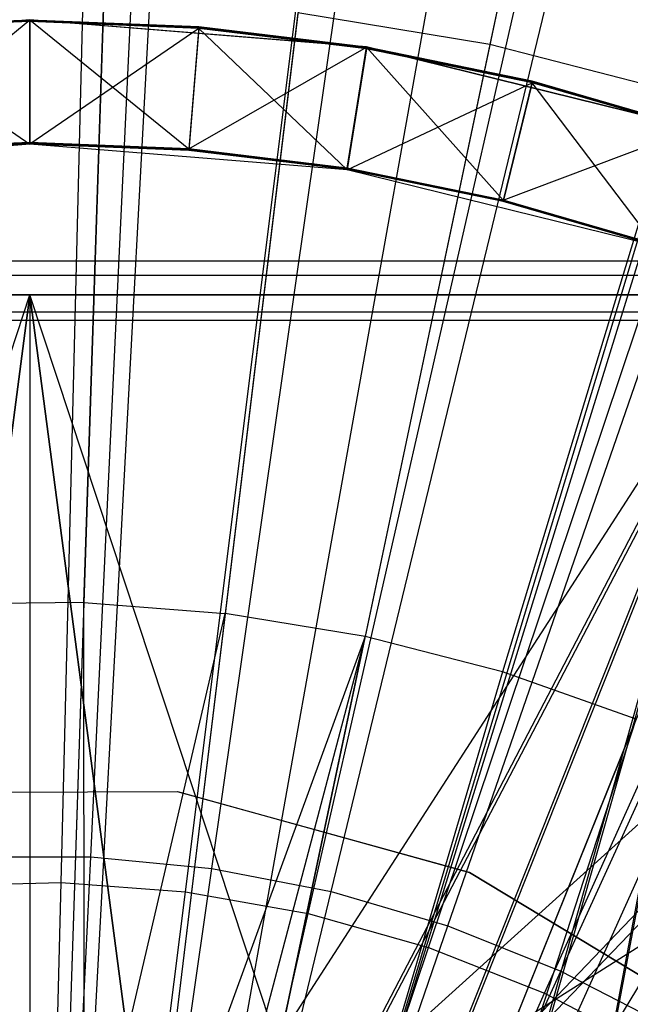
# Model space of a CAD drawing. Extents: x 0.1 to 16.1, y -7.1 to 6.9.
# Tile 85 of 118: x 8.075 to 8.35, y 0.396 to 0.839. Entities that reach past the tile are written whole.
import ezdxf

# ---------------------------------------------------------------- set-up
doc = ezdxf.new("R2010")
doc.units = 0
doc.header["$LTSCALE"] = 2.54
doc.layers.get('0').update_dxf_attribs({"color": 13, "linetype": 'CONTINUOUS'})

# ---------------------------------------------------------------- blocks, each defined once
blk = doc.blocks.new('DROPS_WOOD_A_PM_STL')
at = {"color": 0}
for p, q in [((8.15471, 2.09492, 13.79763), (8.09511, 0.3012, 14.34855)), ((8.15471, 2.09492, 13.79763), (8.09511, 0.3012, 14.34855)), ((8.20087, 2.09292, 13.79763), (8.10444, 0.30079, 14.34855)), ((8.20087, 2.09292, 13.79763), (8.10444, 0.30079, 14.34855)), ((8.35042, 2.07985, 13.79763), (8.13469, 0.29815, 14.34855)), ((8.35042, 2.07985, 13.79763), (8.13469, 0.29815, 14.34855)), ((8.47605, 2.06103, 13.79764), (8.16009, 0.29434, 14.34855)), ((8.47605, 2.06103, 13.79764), (8.16009, 0.29434, 14.34855)), ((8.54407, 2.04779, 13.79765), (8.17385, 0.29166, 14.34855)), ((8.54407, 2.04779, 13.79765), (8.17385, 0.29166, 14.34855)), ((8.73419, 1.99896, 13.79767), (8.21452, 0.28111, 14.34856)), ((8.73419, 1.99896, 13.79767), (8.21452, 0.28111, 14.34856)), ((8.74523, 1.99557, 13.79768), (8.21452, 0.28111, 14.34856)), ((8.74523, 1.99557, 13.79768), (8.21452, 0.28111, 14.34856)), ((8.91933, 1.93375, 13.79771), (8.24973, 0.2686, 14.34857)), ((8.91933, 1.93375, 13.79771), (8.24973, 0.2686, 14.34857)), ((9.00433, 1.89753, 13.79773), (8.26692, 0.26128, 14.34857)), ((9.00433, 1.89753, 13.79773), (8.26692, 0.26128, 14.34857)), ((8.34197, 1.08919, 14.16833), (8.28681, 0.82751, 14.23947)), ((8.34197, 1.08919, 14.16833), (8.28681, 0.82751, 14.23947)), ((8.09403, 0.45098, 2.3228), (8.10786, 1.00583, 2.43001)), ((8.09403, 0.45098, 2.3228), (8.10786, 1.00583, 2.43001)), ((8.14997, 0.44679, 2.3228), (8.21897, 0.9975, 2.43001)), ((8.14997, 0.44679, 2.3228), (8.21897, 0.9975, 2.43001)), ((8.20521, 0.43705, 2.3228), (8.3287, 0.97815, 2.43002)), ((8.20521, 0.43705, 2.3228), (8.3287, 0.97815, 2.43002)), ((8.25921, 0.42186, 2.32281), (8.43596, 0.94798, 2.43004)), ((8.25921, 0.42186, 2.32281), (8.43596, 0.94798, 2.43004)), ((8.31143, 0.40136, 2.32282), (8.53968, 0.90727, 2.43006)), ((8.31143, 0.40136, 2.32282), (8.53968, 0.90727, 2.43006)), ((8.10427, 0.5768, 14.29959), (8.11329, 0.84851, 14.23946)), ((8.10427, 0.5768, 14.29959), (8.11329, 0.84851, 14.23946)), ((8.20051, 0.8418, 14.23946), (8.16783, 0.57191, 14.2996)), ((8.20051, 0.8418, 14.23946), (8.16783, 0.57191, 14.2996)), ((8.28681, 0.82751, 14.23947), (8.20051, 0.8418, 14.23946)), ((8.28681, 0.82751, 14.23947), (8.20051, 0.8418, 14.23946)), ((8.08, 0.83863, 14.09388), (7.92855, 0.8264, 14.09389)), ((8.08, 0.83863, 14.09388), (7.92855, 0.8264, 14.09389)), ((8.08, 0.83853, 13.90327), (7.92855, 0.8263, 13.90328)), ((8.08, 0.83853, 13.90327), (7.92855, 0.8263, 13.90328)), ((8.08, 0.83847, 13.78486), (8.00403, 0.83541, 13.78486)), ((8.08, 0.83847, 13.78486), (8.00403, 0.83541, 13.78486)), ((8.08, 0.83841, 13.66644), (8.00403, 0.83535, 13.66644)), ((8.08, 0.83841, 13.66644), (8.00403, 0.83535, 13.66644)), ((8.08, 0.83835, 13.54802), (8.00403, 0.83529, 13.54802)), ((8.08, 0.83835, 13.54802), (8.00403, 0.83529, 13.54802)), ((8.08, 0.83829, 13.4296), (8.00403, 0.83523, 13.42961)), ((8.08, 0.83829, 13.4296), (8.00403, 0.83523, 13.42961)), ((8.08, 0.83823, 13.31118), (8.00403, 0.83516, 13.31119)), ((8.08, 0.83823, 13.31118), (8.00403, 0.83516, 13.31119)), ((8.08, 0.83816, 13.19277), (8.00403, 0.8351, 13.19277)), ((8.08, 0.83816, 13.19277), (8.00403, 0.8351, 13.19277)), ((8.08, 0.8381, 13.07435), (8.00403, 0.83504, 13.07435)), ((8.08, 0.8381, 13.07435), (8.00403, 0.83504, 13.07435)), ((8.08, 0.83804, 12.95593), (8.00403, 0.83498, 12.95593)), ((8.08, 0.83804, 12.95593), (8.00403, 0.83498, 12.95593)), ((8.08, 0.83798, 12.83751), (8.00403, 0.83492, 12.83752)), ((8.08, 0.83798, 12.83751), (8.00403, 0.83492, 12.83752)), ((8.08, 0.83792, 12.7191), (8.00403, 0.83486, 12.7191)), ((8.08, 0.83792, 12.7191), (8.00403, 0.83486, 12.7191)), ((8.08, 0.83786, 12.60068), (8.00403, 0.8348, 12.60068)), ((8.08, 0.83786, 12.60068), (8.00403, 0.8348, 12.60068)), ((8.08, 0.8378, 12.48226), (8.00403, 0.83474, 12.48226)), ((8.08, 0.8378, 12.48226), (8.00403, 0.83474, 12.48226)), ((8.00846, 0.78059, 13.8222), (8.08, 0.83853, 13.90327)), ((8.00846, 0.78059, 13.8222), (8.08, 0.83853, 13.90327)), ((8.23144, 0.8264, 14.09389), (8.08, 0.83863, 14.09388)), ((8.08, 0.83853, 13.90327), (8.08, 0.83863, 14.09388)), ((8.23144, 0.8264, 14.09389), (8.08, 0.83863, 14.09388)), ((8.08, 0.83853, 13.90327), (8.08, 0.83863, 14.09388)), ((8.23144, 0.8263, 13.90328), (8.08, 0.83853, 13.90327)), ((8.08, 0.78348, 13.8222), (8.08, 0.83853, 13.90327)), ((8.08, 0.83853, 13.90327), (8.15154, 0.78059, 13.8222)), ((8.08, 0.78348, 13.8222), (8.08, 0.83853, 13.90327)), ((8.23144, 0.8263, 13.90328), (8.08, 0.83853, 13.90327)), ((8.08, 0.83853, 13.90327), (8.15154, 0.78059, 13.8222)), ((8.15597, 0.83541, 13.78486), (8.08, 0.83847, 13.78486)), ((8.08, 0.83847, 13.78486), (8.08, 0.78341, 13.70378)), ((8.08, 0.83847, 13.78486), (8.08, 0.78341, 13.70378)), ((8.08, 0.83847, 13.78486), (8.08, 0.78348, 13.8222)), ((8.08, 0.83847, 13.78486), (8.08, 0.78348, 13.8222)), ((8.15597, 0.83541, 13.78486), (8.08, 0.83847, 13.78486)), ((8.08, 0.83841, 13.66644), (8.08, 0.78335, 13.58537)), ((8.15597, 0.83535, 13.66644), (8.08, 0.83841, 13.66644)), ((8.08, 0.83841, 13.66644), (8.08, 0.78335, 13.58537)), ((8.08, 0.83841, 13.66644), (8.08, 0.78341, 13.70378)), ((8.15597, 0.83535, 13.66644), (8.08, 0.83841, 13.66644)), ((8.08, 0.83841, 13.66644), (8.08, 0.78341, 13.70378)), ((8.08, 0.83835, 13.54802), (8.08, 0.78329, 13.46695)), ((8.15597, 0.83529, 13.54802), (8.08, 0.83835, 13.54802)), ((8.08, 0.83835, 13.54802), (8.08, 0.78329, 13.46695)), ((8.08, 0.83835, 13.54802), (8.08, 0.78335, 13.58537)), ((8.15597, 0.83529, 13.54802), (8.08, 0.83835, 13.54802)), ((8.08, 0.83835, 13.54802), (8.08, 0.78335, 13.58537)), ((8.08, 0.83829, 13.4296), (8.08, 0.78323, 13.34853)), ((8.15597, 0.83523, 13.42961), (8.08, 0.83829, 13.4296)), ((8.08, 0.83829, 13.4296), (8.08, 0.78323, 13.34853)), ((8.08, 0.83829, 13.4296), (8.08, 0.78329, 13.46695)), ((8.15597, 0.83523, 13.42961), (8.08, 0.83829, 13.4296)), ((8.08, 0.83829, 13.4296), (8.08, 0.78329, 13.46695)), ((8.08, 0.83823, 13.31118), (8.08, 0.78317, 13.23011)), ((8.15597, 0.83516, 13.31119), (8.08, 0.83823, 13.31118)), ((8.08, 0.83823, 13.31118), (8.08, 0.78317, 13.23011)), ((8.08, 0.83823, 13.31118), (8.08, 0.78323, 13.34853)), ((8.08, 0.83823, 13.31118), (8.08, 0.78323, 13.34853)), ((8.15597, 0.83516, 13.31119), (8.08, 0.83823, 13.31118)), ((8.15597, 0.8351, 13.19277), (8.08, 0.83816, 13.19277)), ((8.08, 0.83816, 13.19277), (8.08, 0.78311, 13.11169)), ((8.08, 0.83816, 13.19277), (8.08, 0.78311, 13.11169)), ((8.08, 0.83816, 13.19277), (8.08, 0.78317, 13.23011)), ((8.08, 0.83816, 13.19277), (8.08, 0.78317, 13.23011)), ((8.15597, 0.8351, 13.19277), (8.08, 0.83816, 13.19277)), ((8.15597, 0.83504, 13.07435), (8.08, 0.8381, 13.07435)), ((8.08, 0.8381, 13.07435), (8.08, 0.78305, 12.99328)), ((8.08, 0.8381, 13.07435), (8.08, 0.78305, 12.99328)), ((8.08, 0.8381, 13.07435), (8.08, 0.78311, 13.11169)), ((8.08, 0.8381, 13.07435), (8.08, 0.78311, 13.11169)), ((8.15597, 0.83504, 13.07435), (8.08, 0.8381, 13.07435)), ((8.08, 0.83804, 12.95593), (8.08, 0.78299, 12.87486)), ((8.15597, 0.83498, 12.95593), (8.08, 0.83804, 12.95593)), ((8.08, 0.83804, 12.95593), (8.08, 0.78299, 12.87486)), ((8.08, 0.83804, 12.95593), (8.08, 0.78305, 12.99328)), ((8.08, 0.83804, 12.95593), (8.08, 0.78305, 12.99328)), ((8.15597, 0.83498, 12.95593), (8.08, 0.83804, 12.95593)), ((8.08, 0.83798, 12.83751), (8.08, 0.78293, 12.75644)), ((8.15597, 0.83492, 12.83752), (8.08, 0.83798, 12.83751)), ((8.08, 0.83798, 12.83751), (8.08, 0.78293, 12.75644)), ((8.08, 0.83798, 12.83751), (8.08, 0.78299, 12.87486)), ((8.15597, 0.83492, 12.83752), (8.08, 0.83798, 12.83751)), ((8.08, 0.83798, 12.83751), (8.08, 0.78299, 12.87486)), ((8.15597, 0.83486, 12.7191), (8.08, 0.83792, 12.7191)), ((8.08, 0.83792, 12.7191), (8.08, 0.78287, 12.63802)), ((8.08, 0.83792, 12.7191), (8.08, 0.78287, 12.63802)), ((8.08, 0.83792, 12.7191), (8.08, 0.78293, 12.75644)), ((8.15597, 0.83486, 12.7191), (8.08, 0.83792, 12.7191)), ((8.08, 0.83792, 12.7191), (8.08, 0.78293, 12.75644)), ((8.08, 0.83786, 12.60068), (8.08, 0.7828, 12.51961)), ((8.15597, 0.8348, 12.60068), (8.08, 0.83786, 12.60068)), ((8.08, 0.83786, 12.60068), (8.08, 0.7828, 12.51961)), ((8.08, 0.83786, 12.60068), (8.08, 0.78287, 12.63802)), ((8.15597, 0.8348, 12.60068), (8.08, 0.83786, 12.60068)), ((8.08, 0.83786, 12.60068), (8.08, 0.78287, 12.63802)), ((8.08, 0.8378, 12.48226), (8.08, 0.7828, 12.51961)), ((8.15597, 0.83474, 12.48226), (8.08, 0.8378, 12.48226)), ((8.08, 0.8378, 12.48226), (8.08, 0.7828, 12.51961)), ((8.15597, 0.83474, 12.48226), (8.08, 0.8378, 12.48226)), ((8.08, 0.8378, 12.48226), (8.08, 0.78274, 12.40119)), ((8.08, 0.8378, 12.48226), (8.08, 0.78274, 12.40119)), ((8.00403, 0.83474, 12.48226), (8.08, 0.78274, 12.40119)), ((8.00403, 0.83474, 12.48226), (8.08, 0.78274, 12.40119)), ((8.15597, 0.83474, 12.48226), (8.08, 0.78274, 12.40119)), ((8.15597, 0.83474, 12.48226), (8.08, 0.78274, 12.40119)), ((8.15597, 0.83541, 13.78486), (8.15154, 0.78053, 13.70379)), ((8.15597, 0.83541, 13.78486), (8.15154, 0.78053, 13.70379)), ((8.15597, 0.83541, 13.78486), (8.15154, 0.78059, 13.8222)), ((8.15597, 0.83541, 13.78486), (8.15154, 0.78059, 13.8222)), ((8.15597, 0.83535, 13.66644), (8.15154, 0.78047, 13.58537)), ((8.15597, 0.83535, 13.66644), (8.15154, 0.78047, 13.58537)), ((8.15597, 0.83535, 13.66644), (8.15154, 0.78053, 13.70379)), ((8.15597, 0.83535, 13.66644), (8.15154, 0.78053, 13.70379)), ((8.15597, 0.83529, 13.54802), (8.15154, 0.78041, 13.46695)), ((8.15597, 0.83529, 13.54802), (8.15154, 0.78041, 13.46695)), ((8.15597, 0.83529, 13.54802), (8.15154, 0.78047, 13.58537)), ((8.15597, 0.83529, 13.54802), (8.15154, 0.78047, 13.58537)), ((8.15597, 0.83523, 13.42961), (8.15154, 0.78035, 13.34853)), ((8.15597, 0.83523, 13.42961), (8.15154, 0.78035, 13.34853)), ((8.15597, 0.83523, 13.42961), (8.15154, 0.78041, 13.46695)), ((8.15597, 0.83523, 13.42961), (8.15154, 0.78041, 13.46695)), ((8.15597, 0.83516, 13.31119), (8.15154, 0.78029, 13.23011)), ((8.15597, 0.83516, 13.31119), (8.15154, 0.78029, 13.23011)), ((8.15597, 0.83516, 13.31119), (8.15154, 0.78035, 13.34853)), ((8.15597, 0.83516, 13.31119), (8.15154, 0.78035, 13.34853)), ((8.15597, 0.8351, 13.19277), (8.15154, 0.78023, 13.1117)), ((8.15597, 0.8351, 13.19277), (8.15154, 0.78023, 13.1117)), ((8.15597, 0.8351, 13.19277), (8.15154, 0.78029, 13.23011)), ((8.15597, 0.8351, 13.19277), (8.15154, 0.78029, 13.23011)), ((8.15597, 0.83504, 13.07435), (8.15154, 0.78017, 12.99328)), ((8.15597, 0.83504, 13.07435), (8.15154, 0.78017, 12.99328)), ((8.15597, 0.83504, 13.07435), (8.15154, 0.78023, 13.1117)), ((8.15597, 0.83504, 13.07435), (8.15154, 0.78023, 13.1117)), ((8.15597, 0.83498, 12.95593), (8.15154, 0.7801, 12.87486)), ((8.15597, 0.83498, 12.95593), (8.15154, 0.7801, 12.87486)), ((8.15597, 0.83498, 12.95593), (8.15154, 0.78017, 12.99328)), ((8.15597, 0.83498, 12.95593), (8.15154, 0.78017, 12.99328)), ((8.15597, 0.83492, 12.83752), (8.15154, 0.78004, 12.75644)), ((8.15597, 0.83492, 12.83752), (8.15154, 0.78004, 12.75644)), ((8.15597, 0.83492, 12.83752), (8.15154, 0.7801, 12.87486)), ((8.15597, 0.83492, 12.83752), (8.15154, 0.7801, 12.87486)), ((8.15597, 0.83486, 12.7191), (8.15154, 0.77998, 12.63802)), ((8.15597, 0.83486, 12.7191), (8.15154, 0.77998, 12.63802)), ((8.15597, 0.83486, 12.7191), (8.15154, 0.78004, 12.75644)), ((8.15597, 0.83486, 12.7191), (8.15154, 0.78004, 12.75644)), ((8.15597, 0.8348, 12.60068), (8.15154, 0.77992, 12.51961)), ((8.15597, 0.8348, 12.60068), (8.15154, 0.77992, 12.51961)), ((8.15597, 0.8348, 12.60068), (8.15154, 0.77998, 12.63802)), ((8.15597, 0.8348, 12.60068), (8.15154, 0.77998, 12.63802)), ((8.15597, 0.83474, 12.48226), (8.15154, 0.77992, 12.51961)), ((8.15597, 0.83474, 12.48226), (8.15154, 0.77992, 12.51961)), ((8.23144, 0.82624, 13.78486), (8.15597, 0.83541, 13.78486)), ((8.23144, 0.82624, 13.78486), (8.15597, 0.83541, 13.78486)), ((8.23144, 0.82618, 13.66644), (8.15597, 0.83535, 13.66644)), ((8.23144, 0.82618, 13.66644), (8.15597, 0.83535, 13.66644)), ((8.23144, 0.82612, 13.54803), (8.15597, 0.83529, 13.54802)), ((8.23144, 0.82612, 13.54803), (8.15597, 0.83529, 13.54802)), ((8.23144, 0.82606, 13.42961), (8.15597, 0.83523, 13.42961)), ((8.23144, 0.82606, 13.42961), (8.15597, 0.83523, 13.42961)), ((8.23144, 0.826, 13.31119), (8.15597, 0.83516, 13.31119)), ((8.23144, 0.826, 13.31119), (8.15597, 0.83516, 13.31119)), ((8.23144, 0.82594, 13.19277), (8.15597, 0.8351, 13.19277)), ((8.23144, 0.82594, 13.19277), (8.15597, 0.8351, 13.19277)), ((8.23144, 0.82588, 13.07436), (8.15597, 0.83504, 13.07435)), ((8.23144, 0.82588, 13.07436), (8.15597, 0.83504, 13.07435)), ((8.23144, 0.82582, 12.95594), (8.15597, 0.83498, 12.95593)), ((8.23144, 0.82582, 12.95594), (8.15597, 0.83498, 12.95593)), ((8.23144, 0.82576, 12.83752), (8.15597, 0.83492, 12.83752)), ((8.23144, 0.82576, 12.83752), (8.15597, 0.83492, 12.83752)), ((8.23144, 0.82569, 12.7191), (8.15597, 0.83486, 12.7191)), ((8.23144, 0.82569, 12.7191), (8.15597, 0.83486, 12.7191)), ((8.23144, 0.82563, 12.60068), (8.15597, 0.8348, 12.60068)), ((8.23144, 0.82563, 12.60068), (8.15597, 0.8348, 12.60068)), ((8.23144, 0.82557, 12.48227), (8.15597, 0.83474, 12.48226)), ((8.15597, 0.83474, 12.48226), (8.22262, 0.77123, 12.40119)), ((8.23144, 0.82557, 12.48227), (8.15597, 0.83474, 12.48226)), ((8.15597, 0.83474, 12.48226), (8.22262, 0.77123, 12.40119)), ((8.28681, 0.82751, 14.23947), (8.23073, 0.56149, 14.2996)), ((8.28681, 0.82751, 14.23947), (8.23073, 0.56149, 14.2996)), ((8.37153, 0.80575, 14.23948), (8.28681, 0.82751, 14.23947)), ((8.37153, 0.80575, 14.23948), (8.28681, 0.82751, 14.23947)), ((8.15154, 0.78059, 13.8222), (8.23144, 0.8263, 13.90328)), ((8.15154, 0.78059, 13.8222), (8.23144, 0.8263, 13.90328)), ((8.22262, 0.77196, 13.82221), (8.23144, 0.8263, 13.90328)), ((8.22262, 0.77196, 13.82221), (8.23144, 0.8263, 13.90328)), ((8.23144, 0.82624, 13.78486), (8.22262, 0.7719, 13.70379)), ((8.23144, 0.82624, 13.78486), (8.22262, 0.7719, 13.70379)), ((8.23144, 0.82624, 13.78486), (8.22262, 0.77196, 13.82221)), ((8.23144, 0.82624, 13.78486), (8.22262, 0.77196, 13.82221)), ((8.23144, 0.82618, 13.66644), (8.22262, 0.77184, 13.58537)), ((8.23144, 0.82618, 13.66644), (8.22262, 0.77184, 13.58537)), ((8.23144, 0.82618, 13.66644), (8.22262, 0.7719, 13.70379)), ((8.23144, 0.82618, 13.66644), (8.22262, 0.7719, 13.70379)), ((8.23144, 0.82612, 13.54803), (8.22262, 0.77178, 13.46695)), ((8.23144, 0.82612, 13.54803), (8.22262, 0.77178, 13.46695)), ((8.23144, 0.82612, 13.54803), (8.22262, 0.77184, 13.58537)), ((8.23144, 0.82612, 13.54803), (8.22262, 0.77184, 13.58537)), ((8.23144, 0.82606, 13.42961), (8.22262, 0.77172, 13.34854)), ((8.23144, 0.82606, 13.42961), (8.22262, 0.77172, 13.34854)), ((8.23144, 0.82606, 13.42961), (8.22262, 0.77178, 13.46695)), ((8.23144, 0.82606, 13.42961), (8.22262, 0.77178, 13.46695)), ((8.23144, 0.826, 13.31119), (8.22262, 0.77166, 13.23012)), ((8.23144, 0.826, 13.31119), (8.22262, 0.77166, 13.23012)), ((8.23144, 0.826, 13.31119), (8.22262, 0.77172, 13.34854)), ((8.23144, 0.826, 13.31119), (8.22262, 0.77172, 13.34854)), ((8.23144, 0.82594, 13.19277), (8.22262, 0.7716, 13.1117)), ((8.23144, 0.82594, 13.19277), (8.22262, 0.7716, 13.1117)), ((8.23144, 0.82594, 13.19277), (8.22262, 0.77166, 13.23012)), ((8.23144, 0.82594, 13.19277), (8.22262, 0.77166, 13.23012)), ((8.23144, 0.82588, 13.07436), (8.22262, 0.77154, 12.99328)), ((8.23144, 0.82588, 13.07436), (8.22262, 0.77154, 12.99328)), ((8.23144, 0.82588, 13.07436), (8.22262, 0.7716, 13.1117)), ((8.23144, 0.82588, 13.07436), (8.22262, 0.7716, 13.1117)), ((8.23144, 0.82582, 12.95594), (8.22262, 0.77147, 12.87486)), ((8.23144, 0.82582, 12.95594), (8.22262, 0.77147, 12.87486)), ((8.23144, 0.82582, 12.95594), (8.22262, 0.77154, 12.99328)), ((8.23144, 0.82582, 12.95594), (8.22262, 0.77154, 12.99328)), ((8.23144, 0.82576, 12.83752), (8.22262, 0.77141, 12.75645)), ((8.23144, 0.82576, 12.83752), (8.22262, 0.77141, 12.75645)), ((8.23144, 0.82576, 12.83752), (8.22262, 0.77147, 12.87486)), ((8.23144, 0.82576, 12.83752), (8.22262, 0.77147, 12.87486)), ((8.23144, 0.82569, 12.7191), (8.22262, 0.77135, 12.63803)), ((8.23144, 0.82569, 12.7191), (8.22262, 0.77135, 12.63803)), ((8.23144, 0.82569, 12.7191), (8.22262, 0.77141, 12.75645)), ((8.23144, 0.82569, 12.7191), (8.22262, 0.77141, 12.75645)), ((8.23144, 0.82563, 12.60068), (8.22262, 0.77129, 12.51961)), ((8.23144, 0.82563, 12.60068), (8.22262, 0.77129, 12.51961)), ((8.23144, 0.82563, 12.60068), (8.22262, 0.77135, 12.63803)), ((8.23144, 0.82563, 12.60068), (8.22262, 0.77135, 12.63803)), ((8.23144, 0.82557, 12.48227), (8.22262, 0.77129, 12.51961)), ((8.23144, 0.82557, 12.48227), (8.22262, 0.77129, 12.51961)), ((8.22262, 0.77123, 12.40119), (8.23144, 0.82557, 12.48227)), ((8.22262, 0.77123, 12.40119), (8.23144, 0.82557, 12.48227)), ((8.23144, 0.8264, 14.09389), (8.23144, 0.8263, 13.90328)), ((8.37897, 0.79004, 14.0939), (8.23144, 0.8264, 14.09389)), ((8.23144, 0.8264, 14.09389), (8.23144, 0.8263, 13.90328)), ((8.37897, 0.79004, 14.0939), (8.23144, 0.8264, 14.09389)), ((8.37897, 0.78994, 13.9033), (8.23144, 0.8263, 13.90328)), ((8.29277, 0.75764, 13.82222), (8.23144, 0.8263, 13.90328)), ((8.29277, 0.75764, 13.82222), (8.23144, 0.8263, 13.90328)), ((8.37897, 0.78994, 13.9033), (8.23144, 0.8263, 13.90328)), ((8.30594, 0.81104, 13.78487), (8.23144, 0.82624, 13.78486)), ((8.30594, 0.81104, 13.78487), (8.23144, 0.82624, 13.78486)), ((8.30594, 0.81097, 13.66645), (8.23144, 0.82618, 13.66644)), ((8.30594, 0.81097, 13.66645), (8.23144, 0.82618, 13.66644)), ((8.30594, 0.81091, 13.54803), (8.23144, 0.82612, 13.54803)), ((8.30594, 0.81091, 13.54803), (8.23144, 0.82612, 13.54803)), ((8.30594, 0.81085, 13.42962), (8.23144, 0.82606, 13.42961)), ((8.30594, 0.81085, 13.42962), (8.23144, 0.82606, 13.42961)), ((8.30594, 0.81079, 13.3112), (8.23144, 0.826, 13.31119)), ((8.30594, 0.81079, 13.3112), (8.23144, 0.826, 13.31119)), ((8.30594, 0.81073, 13.19278), (8.23144, 0.82594, 13.19277)), ((8.30594, 0.81073, 13.19278), (8.23144, 0.82594, 13.19277)), ((8.30594, 0.81067, 13.07436), (8.23144, 0.82588, 13.07436)), ((8.30594, 0.81067, 13.07436), (8.23144, 0.82588, 13.07436)), ((8.30594, 0.81061, 12.95595), (8.23144, 0.82582, 12.95594)), ((8.30594, 0.81061, 12.95595), (8.23144, 0.82582, 12.95594)), ((8.30594, 0.81055, 12.83753), (8.23144, 0.82576, 12.83752)), ((8.30594, 0.81055, 12.83753), (8.23144, 0.82576, 12.83752)), ((8.30594, 0.81049, 12.71911), (8.23144, 0.82569, 12.7191)), ((8.30594, 0.81049, 12.71911), (8.23144, 0.82569, 12.7191)), ((8.30594, 0.81043, 12.60069), (8.23144, 0.82563, 12.60068)), ((8.30594, 0.81043, 12.60069), (8.23144, 0.82563, 12.60068)), ((8.30594, 0.81036, 12.48227), (8.23144, 0.82557, 12.48227)), ((8.30594, 0.81036, 12.48227), (8.23144, 0.82557, 12.48227)), ((8.22262, 0.77123, 12.40119), (8.30594, 0.81036, 12.48227)), ((8.22262, 0.77123, 12.40119), (8.30594, 0.81036, 12.48227)), ((8.30594, 0.81104, 13.78487), (8.29277, 0.75758, 13.7038)), ((8.30594, 0.81104, 13.78487), (8.29277, 0.75758, 13.7038)), ((8.30594, 0.81104, 13.78487), (8.29277, 0.75764, 13.82222)), ((8.30594, 0.81104, 13.78487), (8.29277, 0.75764, 13.82222)), ((8.30594, 0.81097, 13.66645), (8.29277, 0.75752, 13.58538)), ((8.30594, 0.81097, 13.66645), (8.29277, 0.75752, 13.58538)), ((8.30594, 0.81097, 13.66645), (8.29277, 0.75758, 13.7038)), ((8.30594, 0.81097, 13.66645), (8.29277, 0.75758, 13.7038)), ((8.30594, 0.81091, 13.54803), (8.29277, 0.75746, 13.46696)), ((8.30594, 0.81091, 13.54803), (8.29277, 0.75746, 13.46696)), ((8.30594, 0.81091, 13.54803), (8.29277, 0.75752, 13.58538)), ((8.30594, 0.81091, 13.54803), (8.29277, 0.75752, 13.58538)), ((8.30594, 0.81085, 13.42962), (8.29277, 0.7574, 13.34854)), ((8.30594, 0.81085, 13.42962), (8.29277, 0.7574, 13.34854)), ((8.30594, 0.81085, 13.42962), (8.29277, 0.75746, 13.46696)), ((8.30594, 0.81085, 13.42962), (8.29277, 0.75746, 13.46696)), ((8.30594, 0.81079, 13.3112), (8.29277, 0.75734, 13.23013)), ((8.30594, 0.81079, 13.3112), (8.29277, 0.75734, 13.23013)), ((8.30594, 0.81079, 13.3112), (8.29277, 0.7574, 13.34854)), ((8.30594, 0.81079, 13.3112), (8.29277, 0.7574, 13.34854)), ((8.30594, 0.81073, 13.19278), (8.29277, 0.75727, 13.11171)), ((8.30594, 0.81073, 13.19278), (8.29277, 0.75727, 13.11171)), ((8.30594, 0.81073, 13.19278), (8.29277, 0.75734, 13.23013)), ((8.30594, 0.81073, 13.19278), (8.29277, 0.75734, 13.23013)), ((8.30594, 0.81067, 13.07436), (8.29277, 0.75721, 12.99329)), ((8.30594, 0.81067, 13.07436), (8.29277, 0.75721, 12.99329)), ((8.30594, 0.81067, 13.07436), (8.29277, 0.75727, 13.11171)), ((8.30594, 0.81067, 13.07436), (8.29277, 0.75727, 13.11171)), ((8.30594, 0.81061, 12.95595), (8.29277, 0.75715, 12.87487)), ((8.30594, 0.81061, 12.95595), (8.29277, 0.75715, 12.87487)), ((8.30594, 0.81061, 12.95595), (8.29277, 0.75721, 12.99329)), ((8.30594, 0.81061, 12.95595), (8.29277, 0.75721, 12.99329)), ((8.30594, 0.81055, 12.83753), (8.29277, 0.75709, 12.75645)), ((8.30594, 0.81055, 12.83753), (8.29277, 0.75709, 12.75645)), ((8.30594, 0.81055, 12.83753), (8.29277, 0.75715, 12.87487)), ((8.30594, 0.81055, 12.83753), (8.29277, 0.75715, 12.87487)), ((8.30594, 0.81049, 12.71911), (8.29277, 0.75703, 12.63804)), ((8.30594, 0.81049, 12.71911), (8.29277, 0.75703, 12.63804)), ((8.30594, 0.81049, 12.71911), (8.29277, 0.75709, 12.75645)), ((8.30594, 0.81049, 12.71911), (8.29277, 0.75709, 12.75645)), ((8.30594, 0.81043, 12.60069), (8.29277, 0.75697, 12.51962)), ((8.30594, 0.81043, 12.60069), (8.29277, 0.75697, 12.51962)), ((8.30594, 0.81043, 12.60069), (8.29277, 0.75703, 12.63804)), ((8.30594, 0.81043, 12.60069), (8.29277, 0.75703, 12.63804)), ((8.30594, 0.81036, 12.48227), (8.29277, 0.75697, 12.51962)), ((8.30594, 0.81036, 12.48227), (8.29277, 0.75697, 12.51962)), ((8.37897, 0.78988, 13.78488), (8.30594, 0.81104, 13.78487)), ((8.37897, 0.78988, 13.78488), (8.30594, 0.81104, 13.78487)), ((8.37897, 0.78982, 13.66646), (8.30594, 0.81097, 13.66645)), ((8.37897, 0.78982, 13.66646), (8.30594, 0.81097, 13.66645)), ((8.37897, 0.78976, 13.54805), (8.30594, 0.81091, 13.54803)), ((8.37897, 0.78976, 13.54805), (8.30594, 0.81091, 13.54803)), ((8.37897, 0.7897, 13.42963), (8.30594, 0.81085, 13.42962)), ((8.37897, 0.7897, 13.42963), (8.30594, 0.81085, 13.42962)), ((8.37897, 0.78964, 13.31121), (8.30594, 0.81079, 13.3112)), ((8.37897, 0.78964, 13.31121), (8.30594, 0.81079, 13.3112)), ((8.37897, 0.78958, 13.19279), (8.30594, 0.81073, 13.19278)), ((8.37897, 0.78958, 13.19279), (8.30594, 0.81073, 13.19278)), ((8.37897, 0.78952, 13.07437), (8.30594, 0.81067, 13.07436)), ((8.37897, 0.78952, 13.07437), (8.30594, 0.81067, 13.07436)), ((8.37897, 0.78946, 12.95596), (8.30594, 0.81061, 12.95595)), ((8.37897, 0.78946, 12.95596), (8.30594, 0.81061, 12.95595)), ((8.37897, 0.78939, 12.83754), (8.30594, 0.81055, 12.83753)), ((8.37897, 0.78939, 12.83754), (8.30594, 0.81055, 12.83753)), ((8.37897, 0.78933, 12.71912), (8.30594, 0.81049, 12.71911)), ((8.37897, 0.78933, 12.71912), (8.30594, 0.81049, 12.71911)), ((8.37897, 0.78927, 12.6007), (8.30594, 0.81043, 12.60069)), ((8.37897, 0.78927, 12.6007), (8.30594, 0.81043, 12.60069)), ((8.37897, 0.78921, 12.48229), (8.30594, 0.81036, 12.48227)), ((8.36155, 0.73699, 12.40121), (8.30594, 0.81036, 12.48227)), ((8.36155, 0.73699, 12.40121), (8.30594, 0.81036, 12.48227)), ((8.37897, 0.78921, 12.48229), (8.30594, 0.81036, 12.48227)), ((8.37153, 0.80575, 14.23948), (8.29248, 0.54564, 14.29961)), ((8.37153, 0.80575, 14.23948), (8.29248, 0.54564, 14.29961)), ((8.29277, 0.75764, 13.82222), (8.37897, 0.78994, 13.9033)), ((8.29277, 0.75764, 13.82222), (8.37897, 0.78994, 13.9033)), ((8.08, 0.78348, 13.8222), (8.00846, 0.78059, 13.8222)), ((8.08, 0.78348, 13.8222), (8.00846, 0.78059, 13.8222)), ((8.08, 0.78341, 13.70378), (8.00846, 0.78053, 13.70379)), ((8.08, 0.78341, 13.70378), (8.00846, 0.78053, 13.70379)), ((8.08, 0.78335, 13.58537), (8.00846, 0.78047, 13.58537)), ((8.08, 0.78335, 13.58537), (8.00846, 0.78047, 13.58537)), ((8.08, 0.78329, 13.46695), (8.00846, 0.78041, 13.46695)), ((8.08, 0.78329, 13.46695), (8.00846, 0.78041, 13.46695)), ((8.08, 0.78323, 13.34853), (8.00846, 0.78035, 13.34853)), ((8.08, 0.78323, 13.34853), (8.00846, 0.78035, 13.34853)), ((8.08, 0.78317, 13.23011), (8.00846, 0.78029, 13.23011)), ((8.08, 0.78317, 13.23011), (8.00846, 0.78029, 13.23011)), ((8.08, 0.78311, 13.11169), (8.00846, 0.78023, 13.1117)), ((8.08, 0.78311, 13.11169), (8.00846, 0.78023, 13.1117)), ((8.08, 0.78305, 12.99328), (8.00846, 0.78017, 12.99328)), ((8.08, 0.78305, 12.99328), (8.00846, 0.78017, 12.99328)), ((8.08, 0.78299, 12.87486), (8.00846, 0.7801, 12.87486)), ((8.08, 0.78299, 12.87486), (8.00846, 0.7801, 12.87486)), ((8.15154, 0.78059, 13.8222), (8.08, 0.78348, 13.8222)), ((8.15154, 0.78059, 13.8222), (8.08, 0.78348, 13.8222)), ((8.15154, 0.78053, 13.70379), (8.08, 0.78341, 13.70378)), ((8.15154, 0.78053, 13.70379), (8.08, 0.78341, 13.70378)), ((8.15154, 0.78047, 13.58537), (8.08, 0.78335, 13.58537)), ((8.15154, 0.78047, 13.58537), (8.08, 0.78335, 13.58537)), ((8.15154, 0.78041, 13.46695), (8.08, 0.78329, 13.46695)), ((8.15154, 0.78041, 13.46695), (8.08, 0.78329, 13.46695)), ((8.15154, 0.78035, 13.34853), (8.08, 0.78323, 13.34853)), ((8.15154, 0.78035, 13.34853), (8.08, 0.78323, 13.34853)), ((8.15154, 0.78029, 13.23011), (8.08, 0.78317, 13.23011)), ((8.15154, 0.78029, 13.23011), (8.08, 0.78317, 13.23011)), ((8.15154, 0.78023, 13.1117), (8.08, 0.78311, 13.11169)), ((8.15154, 0.78023, 13.1117), (8.08, 0.78311, 13.11169)), ((8.15154, 0.78017, 12.99328), (8.08, 0.78305, 12.99328)), ((8.15154, 0.78017, 12.99328), (8.08, 0.78305, 12.99328)), ((8.15154, 0.7801, 12.87486), (8.08, 0.78299, 12.87486)), ((8.15154, 0.7801, 12.87486), (8.08, 0.78299, 12.87486)), ((8.08, 0.78274, 12.40119), (7.93738, 0.77123, 12.40119)), ((8.08, 0.78274, 12.40119), (7.93738, 0.77123, 12.40119)), ((8.08, 0.78293, 12.75644), (8.00846, 0.78004, 12.75644)), ((8.08, 0.78293, 12.75644), (8.00846, 0.78004, 12.75644)), ((8.08, 0.78287, 12.63802), (8.00846, 0.77998, 12.63802)), ((8.08, 0.78287, 12.63802), (8.00846, 0.77998, 12.63802)), ((8.08, 0.7828, 12.51961), (8.00846, 0.77992, 12.51961)), ((8.08, 0.7828, 12.51961), (8.00846, 0.77992, 12.51961)), ((8.15154, 0.78004, 12.75644), (8.08, 0.78293, 12.75644)), ((8.15154, 0.78004, 12.75644), (8.08, 0.78293, 12.75644)), ((8.15154, 0.77998, 12.63802), (8.08, 0.78287, 12.63802)), ((8.15154, 0.77998, 12.63802), (8.08, 0.78287, 12.63802)), ((8.15154, 0.77992, 12.51961), (8.08, 0.7828, 12.51961)), ((8.15154, 0.77992, 12.51961), (8.08, 0.7828, 12.51961)), ((8.22262, 0.77123, 12.40119), (8.08, 0.78274, 12.40119)), ((8.22262, 0.77123, 12.40119), (8.08, 0.78274, 12.40119)), ((8.22262, 0.77196, 13.82221), (8.15154, 0.78059, 13.8222)), ((8.22262, 0.77196, 13.82221), (8.15154, 0.78059, 13.8222)), ((8.22262, 0.7719, 13.70379), (8.15154, 0.78053, 13.70379)), ((8.22262, 0.7719, 13.70379), (8.15154, 0.78053, 13.70379)), ((8.22262, 0.77184, 13.58537), (8.15154, 0.78047, 13.58537)), ((8.22262, 0.77184, 13.58537), (8.15154, 0.78047, 13.58537)), ((8.22262, 0.77178, 13.46695), (8.15154, 0.78041, 13.46695)), ((8.22262, 0.77178, 13.46695), (8.15154, 0.78041, 13.46695)), ((8.22262, 0.77172, 13.34854), (8.15154, 0.78035, 13.34853)), ((8.22262, 0.77172, 13.34854), (8.15154, 0.78035, 13.34853)), ((8.22262, 0.77166, 13.23012), (8.15154, 0.78029, 13.23011)), ((8.22262, 0.77166, 13.23012), (8.15154, 0.78029, 13.23011)), ((8.22262, 0.7716, 13.1117), (8.15154, 0.78023, 13.1117)), ((8.22262, 0.7716, 13.1117), (8.15154, 0.78023, 13.1117)), ((8.22262, 0.77154, 12.99328), (8.15154, 0.78017, 12.99328)), ((8.22262, 0.77154, 12.99328), (8.15154, 0.78017, 12.99328)), ((8.22262, 0.77147, 12.87486), (8.15154, 0.7801, 12.87486)), ((8.22262, 0.77147, 12.87486), (8.15154, 0.7801, 12.87486)), ((8.22262, 0.77141, 12.75645), (8.15154, 0.78004, 12.75644)), ((8.22262, 0.77141, 12.75645), (8.15154, 0.78004, 12.75644)), ((8.22262, 0.77135, 12.63803), (8.15154, 0.77998, 12.63802)), ((8.22262, 0.77135, 12.63803), (8.15154, 0.77998, 12.63802)), ((8.22262, 0.77129, 12.51961), (8.15154, 0.77992, 12.51961)), ((8.22262, 0.77129, 12.51961), (8.15154, 0.77992, 12.51961)), ((8.29277, 0.75764, 13.82222), (8.22262, 0.77196, 13.82221)), ((8.29277, 0.75764, 13.82222), (8.22262, 0.77196, 13.82221)), ((8.29277, 0.75758, 13.7038), (8.22262, 0.7719, 13.70379)), ((8.29277, 0.75758, 13.7038), (8.22262, 0.7719, 13.70379)), ((8.29277, 0.75752, 13.58538), (8.22262, 0.77184, 13.58537)), ((8.29277, 0.75752, 13.58538), (8.22262, 0.77184, 13.58537)), ((8.29277, 0.75746, 13.46696), (8.22262, 0.77178, 13.46695)), ((8.29277, 0.75746, 13.46696), (8.22262, 0.77178, 13.46695)), ((8.29277, 0.7574, 13.34854), (8.22262, 0.77172, 13.34854)), ((8.29277, 0.7574, 13.34854), (8.22262, 0.77172, 13.34854)), ((8.29277, 0.75734, 13.23013), (8.22262, 0.77166, 13.23012)), ((8.29277, 0.75734, 13.23013), (8.22262, 0.77166, 13.23012)), ((8.29277, 0.75727, 13.11171), (8.22262, 0.7716, 13.1117)), ((8.29277, 0.75727, 13.11171), (8.22262, 0.7716, 13.1117)), ((8.29277, 0.75721, 12.99329), (8.22262, 0.77154, 12.99328)), ((8.29277, 0.75721, 12.99329), (8.22262, 0.77154, 12.99328)), ((8.29277, 0.75715, 12.87487), (8.22262, 0.77147, 12.87486)), ((8.29277, 0.75715, 12.87487), (8.22262, 0.77147, 12.87486)), ((8.29277, 0.75709, 12.75645), (8.22262, 0.77141, 12.75645)), ((8.29277, 0.75709, 12.75645), (8.22262, 0.77141, 12.75645)), ((8.29277, 0.75703, 12.63804), (8.22262, 0.77135, 12.63803)), ((8.29277, 0.75703, 12.63804), (8.22262, 0.77135, 12.63803)), ((8.29277, 0.75697, 12.51962), (8.22262, 0.77129, 12.51961)), ((8.29277, 0.75697, 12.51962), (8.22262, 0.77129, 12.51961)), ((8.36155, 0.73699, 12.40121), (8.22262, 0.77123, 12.40119)), ((8.36155, 0.73699, 12.40121), (8.22262, 0.77123, 12.40119)), ((8.36155, 0.73772, 13.82223), (8.29277, 0.75764, 13.82222)), ((8.36155, 0.73772, 13.82223), (8.29277, 0.75764, 13.82222)), ((8.36155, 0.73766, 13.70381), (8.29277, 0.75758, 13.7038)), ((8.36155, 0.73766, 13.70381), (8.29277, 0.75758, 13.7038)), ((8.36155, 0.7376, 13.58539), (8.29277, 0.75752, 13.58538)), ((8.36155, 0.7376, 13.58539), (8.29277, 0.75752, 13.58538)), ((8.36155, 0.73754, 13.46697), (8.29277, 0.75746, 13.46696)), ((8.36155, 0.73754, 13.46697), (8.29277, 0.75746, 13.46696)), ((8.36155, 0.73748, 13.34855), (8.29277, 0.7574, 13.34854)), ((8.36155, 0.73748, 13.34855), (8.29277, 0.7574, 13.34854)), ((8.36155, 0.73741, 13.23014), (8.29277, 0.75734, 13.23013)), ((8.36155, 0.73741, 13.23014), (8.29277, 0.75734, 13.23013)), ((8.36155, 0.73735, 13.11172), (8.29277, 0.75727, 13.11171)), ((8.36155, 0.73735, 13.11172), (8.29277, 0.75727, 13.11171)), ((8.36155, 0.73729, 12.9933), (8.29277, 0.75721, 12.99329)), ((8.36155, 0.73729, 12.9933), (8.29277, 0.75721, 12.99329)), ((8.36155, 0.73723, 12.87488), (8.29277, 0.75715, 12.87487)), ((8.36155, 0.73723, 12.87488), (8.29277, 0.75715, 12.87487)), ((8.36155, 0.73717, 12.75646), (8.29277, 0.75709, 12.75645)), ((8.36155, 0.73717, 12.75646), (8.29277, 0.75709, 12.75645)), ((8.36155, 0.73711, 12.63805), (8.29277, 0.75703, 12.63804)), ((8.36155, 0.73711, 12.63805), (8.29277, 0.75703, 12.63804)), ((8.36155, 0.73705, 12.51963), (8.29277, 0.75697, 12.51962)), ((8.36155, 0.73705, 12.51963), (8.29277, 0.75697, 12.51962)), ((8.63361, 0.73011, 26.35388), (7.89523, 0.73012, 26.37664)), ((8.63361, 0.73011, 26.35388), (7.89523, 0.73012, 26.37664)), ((8.0799, 0.23012, 26.37974), (8.63361, 0.73011, 26.35388)), ((8.0799, 0.23012, 26.37974), (8.63361, 0.73011, 26.35388)), ((8.14676, 0.2226, 26.37937), (8.63361, 0.73011, 26.35388)), ((8.14676, 0.2226, 26.37937), (8.63361, 0.73011, 26.35388)), ((7.89523, 0.72394, 14.38233), (8.63361, 0.72395, 14.40508)), ((7.89523, 0.72394, 14.38233), (8.63361, 0.72395, 14.40508)), ((8.14676, 0.21641, 14.38011), (8.63361, 0.72395, 14.40508)), ((8.14676, 0.21641, 14.38011), (8.63361, 0.72395, 14.40508)), ((8.08, 0.71502, 39.41539), (7.38541, 0.71502, 39.35462)), ((7.38541, 0.71502, 31.47616), (8.08, 0.71502, 31.41539)), ((8.08, 0.71502, 39.41539), (7.38541, 0.71502, 39.35462)), ((7.38541, 0.71502, 31.47616), (8.08, 0.71502, 31.41539)), ((8.81815, 0.71502, 43.38127), (7.83364, 0.71502, 43.4116)), ((7.83364, 0.71502, 27.41919), (8.81815, 0.71502, 27.44952)), ((7.83364, 0.71502, 27.41919), (8.81815, 0.71502, 27.44952)), ((8.81815, 0.71502, 43.38127), (7.83364, 0.71502, 43.4116)), ((7.89295, 0.14957, 31.41977), (8.08, 0.71502, 31.41539)), ((7.89295, 0.14957, 31.41977), (8.08, 0.71502, 31.41539)), ((8.01324, 0.20749, 43.41512), (8.81815, 0.71502, 43.38127)), ((8.01324, 0.20749, 43.41512), (8.81815, 0.71502, 43.38127)), ((8.08, 0.71502, 39.41539), (8.01324, 0.20749, 39.41483)), ((8.08, 0.71502, 39.41539), (8.01324, 0.20749, 39.41483)), ((8.01324, 0.20749, 31.41595), (8.08, 0.71502, 31.41539)), ((8.01324, 0.20749, 31.41595), (8.08, 0.71502, 31.41539)), ((8.77459, 0.71502, 39.35462), (8.08, 0.71502, 39.41539)), ((8.08, 0.71502, 31.41539), (8.77459, 0.71502, 31.47616)), ((8.08, 0.71502, 39.41539), (8.08, 0.21502, 39.41539)), ((8.26705, 0.14957, 39.41102), (8.08, 0.71502, 39.41539)), ((8.77459, 0.71502, 39.35462), (8.08, 0.71502, 39.41539)), ((8.26705, 0.14957, 39.41102), (8.08, 0.71502, 39.41539)), ((8.14676, 0.20749, 39.41483), (8.08, 0.71502, 39.41539)), ((8.14676, 0.20749, 39.41483), (8.08, 0.71502, 39.41539)), ((8.08, 0.71502, 39.41539), (8.08, 0.21502, 39.41539)), ((8.08, 0.71502, 31.41539), (8.77459, 0.71502, 31.47616)), ((8.08, 0.71502, 31.41539), (8.14676, 0.20749, 31.41595)), ((8.08, 0.71502, 31.41539), (8.14676, 0.20749, 31.41595)), ((8.08, 0.71502, 31.41539), (8.08, 0.21502, 31.41539)), ((8.08, 0.71502, 31.41539), (8.08, 0.21502, 31.41539)), ((8.40294, 0.70732, 38.91044), (7.97222, 0.70732, 38.92371)), ((8.40294, 0.70732, 38.91044), (7.97222, 0.70732, 38.92371)), ((7.97222, 0.70372, 31.92703), (8.40294, 0.70372, 31.9403)), ((7.97222, 0.70372, 31.92703), (8.40294, 0.70372, 31.9403)), ((8.40294, 0.70732, 38.91044), (8.08, 0.20732, 38.92498)), ((8.40294, 0.70732, 38.91044), (8.08, 0.20732, 38.92498)), ((8.13844, 0.19797, 31.92612), (8.40294, 0.70372, 31.9403)), ((8.13844, 0.19797, 31.92612), (8.40294, 0.70372, 31.9403)), ((8.1387, 0.20152, 38.92514), (8.40294, 0.70732, 38.91044)), ((8.1387, 0.20152, 38.92514), (8.40294, 0.70732, 38.91044)), ((8.1948, 0.18449, 38.92375), (8.40294, 0.70732, 38.91044)), ((8.1948, 0.18449, 38.92375), (8.40294, 0.70732, 38.91044)), ((8.1948, 0.18088, 31.92752), (8.40294, 0.70372, 31.9403)), ((8.1948, 0.18088, 31.92752), (8.40294, 0.70372, 31.9403)), ((8.24675, 0.15671, 38.92168), (8.40294, 0.70732, 38.91044)), ((8.24675, 0.15671, 38.92168), (8.40294, 0.70732, 38.91044)), ((8.24676, 0.1531, 31.92963), (8.40294, 0.70372, 31.9403)), ((8.24676, 0.1531, 31.92963), (8.40294, 0.70372, 31.9403)), ((8.29213, 0.11945, 38.91924), (8.40294, 0.70732, 38.91044)), ((8.29213, 0.11945, 38.91924), (8.40294, 0.70732, 38.91044)), ((8.29213, 0.11585, 31.93211), (8.40294, 0.70372, 31.9403)), ((8.29213, 0.11585, 31.93211), (8.40294, 0.70372, 31.9403)), ((8.10427, 0.5768, 14.29959), (8.04052, 0.57614, 14.29959)), ((8.10427, 0.5768, 14.29959), (8.04052, 0.57614, 14.29959)), ((8.10427, 0.5768, 14.29959), (8.09511, 0.3012, 14.34855)), ((8.10427, 0.5768, 14.29959), (8.09511, 0.3012, 14.34855)), ((8.10444, 0.30079, 14.34855), (8.10427, 0.5768, 14.29959)), ((8.10427, 0.5768, 14.29959), (8.16783, 0.57191, 14.2996)), ((8.10427, 0.5768, 14.29959), (8.16783, 0.57191, 14.2996)), ((8.10444, 0.30079, 14.34855), (8.10427, 0.5768, 14.29959)), ((8.10444, 0.30079, 14.34855), (8.16783, 0.57191, 14.2996)), ((8.10444, 0.30079, 14.34855), (8.16783, 0.57191, 14.2996)), ((8.16783, 0.57191, 14.2996), (8.13469, 0.29815, 14.34855)), ((8.16783, 0.57191, 14.2996), (8.13469, 0.29815, 14.34855)), ((8.23073, 0.56149, 14.2996), (8.16783, 0.57191, 14.2996)), ((8.23073, 0.56149, 14.2996), (8.16783, 0.57191, 14.2996)), ((8.23073, 0.56149, 14.2996), (8.13469, 0.29815, 14.34855)), ((8.23073, 0.56149, 14.2996), (8.13469, 0.29815, 14.34855)), ((8.23073, 0.56149, 14.2996), (8.16009, 0.29434, 14.34855)), ((8.23073, 0.56149, 14.2996), (8.16009, 0.29434, 14.34855)), ((8.17385, 0.29166, 14.34855), (8.23073, 0.56149, 14.2996)), ((8.17385, 0.29166, 14.34855), (8.23073, 0.56149, 14.2996)), ((8.29248, 0.54564, 14.29961), (8.23073, 0.56149, 14.2996)), ((8.29248, 0.54564, 14.29961), (8.23073, 0.56149, 14.2996)), ((8.29248, 0.54564, 14.29961), (8.21452, 0.28111, 14.34856)), ((8.29248, 0.54564, 14.29961), (8.21452, 0.28111, 14.34856)), ((8.35261, 0.52446, 14.29962), (8.29248, 0.54564, 14.29961)), ((8.35261, 0.52446, 14.29962), (8.29248, 0.54564, 14.29961)), ((8.24973, 0.2686, 14.34857), (8.35261, 0.52446, 14.29962)), ((8.24973, 0.2686, 14.34857), (8.35261, 0.52446, 14.29962)), ((8.26692, 0.26128, 14.34857), (8.35261, 0.52446, 14.29962)), ((8.26692, 0.26128, 14.34857), (8.35261, 0.52446, 14.29962)), ((8.26692, 0.26128, 14.34857), (8.41067, 0.49812, 14.29963)), ((8.26692, 0.26128, 14.34857), (8.41067, 0.49812, 14.29963)), ((8.01022, 0.49138, 211.49521), (8.14639, 0.49185, 211.49521)), ((8.01022, 0.49138, 211.49521), (8.14639, 0.49185, 211.49521)), ((8.14639, 0.49181, 211.41521), (8.01022, 0.49134, 211.41521)), ((8.14639, 0.49181, 211.41521), (8.01022, 0.49134, 211.41521)), ((8.14639, 0.49181, 211.41521), (8.14639, 0.49185, 211.49521)), ((8.14639, 0.49185, 211.49521), (8.27763, 0.45556, 211.49524)), ((8.14639, 0.49181, 211.41521), (8.14639, 0.49185, 211.49521)), ((8.14639, 0.49185, 211.49521), (8.27763, 0.45556, 211.49524)), ((8.27763, 0.45552, 211.41523), (8.14639, 0.49181, 211.41521)), ((8.27763, 0.45552, 211.41523), (8.14639, 0.49181, 211.41521)), ((8.27763, 0.45552, 211.41523), (8.27763, 0.45556, 211.49524)), ((8.27763, 0.45556, 211.49524), (8.39421, 0.38521, 211.49526)), ((8.27763, 0.45552, 211.41523), (8.27763, 0.45556, 211.49524)), ((8.27763, 0.45556, 211.49524), (8.39421, 0.38521, 211.49526)), ((8.39421, 0.38517, 211.41526), (8.27763, 0.45552, 211.41523)), ((8.39421, 0.38517, 211.41526), (8.27763, 0.45552, 211.41523)), ((8.03795, 0.44959, 2.3228), (8.09403, 0.45098, 2.3228)), ((8.03795, 0.44959, 2.3228), (8.09403, 0.45098, 2.3228)), ((8.08, -0.11157, 2.26919), (8.09403, 0.45098, 2.3228)), ((8.08, -0.11157, 2.26919), (8.09403, 0.45098, 2.3228)), ((8.08, -0.11157, 2.26919), (8.14997, 0.44679, 2.3228)), ((8.08, -0.11157, 2.26919), (8.14997, 0.44679, 2.3228)), ((8.09403, 0.45098, 2.3228), (8.14997, 0.44679, 2.3228)), ((8.09403, 0.45098, 2.3228), (8.14997, 0.44679, 2.3228)), ((8.14997, 0.44679, 2.3228), (8.20521, 0.43705, 2.3228)), ((8.14997, 0.44679, 2.3228), (8.20521, 0.43705, 2.3228)), ((8.08, -0.11157, 2.26919), (8.20521, 0.43705, 2.3228)), ((8.08, -0.11157, 2.26919), (8.20521, 0.43705, 2.3228)), ((8.20521, 0.43705, 2.3228), (8.25921, 0.42186, 2.32281)), ((8.20521, 0.43705, 2.3228), (8.25921, 0.42186, 2.32281)), ((8.08, -0.11157, 2.26919), (8.25921, 0.42186, 2.32281)), ((8.08, -0.11157, 2.26919), (8.25921, 0.42186, 2.32281)), ((8.25921, 0.42186, 2.32281), (8.31143, 0.40136, 2.32282)), ((8.25921, 0.42186, 2.32281), (8.31143, 0.40136, 2.32282)), ((8.08, -0.11157, 2.26919), (8.31143, 0.40136, 2.32282)), ((8.08, -0.11157, 2.26919), (8.31143, 0.40136, 2.32282)), ((8.31143, 0.40136, 2.32282), (8.36135, 0.37577, 2.32283)), ((8.31143, 0.40136, 2.32282), (8.36135, 0.37577, 2.32283))]:
    blk.add_line(p, q, dxfattribs=at)

msp = doc.modelspace()

# ---------------------------------------------------------------- linework, layer by layer
at = {"color": 0}
for p, q in [((8.10735, 0.46253, 2.19649), (8.13445, 1.03142, 2.27873)), ((8.10735, 0.46253, 2.19649), (8.13445, 1.03142, 2.27873)), ((8.1618, 0.45733, 2.19649), (8.24285, 1.02107, 2.27873)), ((8.1618, 0.45733, 2.19649), (8.24285, 1.02107, 2.27873)), ((8.21551, 0.44698, 2.1965), (8.34978, 1.00046, 2.27874)), ((8.21551, 0.44698, 2.1965), (8.34978, 1.00046, 2.27874)), ((8.26799, 0.43157, 2.1965), (8.45426, 0.96979, 2.27876)), ((8.26799, 0.43157, 2.1965), (8.45426, 0.96979, 2.27876)), ((8.31878, 0.41124, 2.19652), (8.55535, 0.92931, 2.27878)), ((8.31878, 0.41124, 2.19652), (8.55535, 0.92931, 2.27878)), ((8.05265, 0.46253, 2.19649), (8.10735, 0.46253, 2.19649)), ((8.05265, 0.46253, 2.19649), (8.10735, 0.46253, 2.19649)), ((8.08, -0.11162, 2.16919), (8.10735, 0.46253, 2.19649)), ((8.08, -0.11162, 2.16919), (8.10735, 0.46253, 2.19649)), ((8.10735, 0.46253, 2.19649), (8.1618, 0.45733, 2.19649)), ((8.10735, 0.46253, 2.19649), (8.1618, 0.45733, 2.19649)), ((8.08, -0.11162, 2.16919), (8.1618, 0.45733, 2.19649)), ((8.08, -0.11162, 2.16919), (8.1618, 0.45733, 2.19649)), ((8.1618, 0.45733, 2.19649), (8.21551, 0.44698, 2.1965)), ((8.1618, 0.45733, 2.19649), (8.21551, 0.44698, 2.1965)), ((8.08, -0.11162, 2.16919), (8.21551, 0.44698, 2.1965)), ((8.08, -0.11162, 2.16919), (8.21551, 0.44698, 2.1965)), ((8.21551, 0.44698, 2.1965), (8.26799, 0.43157, 2.1965)), ((8.21551, 0.44698, 2.1965), (8.26799, 0.43157, 2.1965)), ((8.08, -0.11162, 2.16919), (8.26799, 0.43157, 2.1965)), ((8.08, -0.11162, 2.16919), (8.26799, 0.43157, 2.1965)), ((8.26799, 0.43157, 2.1965), (8.31878, 0.41124, 2.19652)), ((8.26799, 0.43157, 2.1965), (8.31878, 0.41124, 2.19652)), ((8.08, -0.11162, 2.16919), (8.31878, 0.41124, 2.19652)), ((8.08, -0.11162, 2.16919), (8.31878, 0.41124, 2.19652)), ((8.31878, 0.41124, 2.19652), (8.36739, 0.38617, 2.19653)), ((8.31878, 0.41124, 2.19652), (8.36739, 0.38617, 2.19653))]:
    msp.add_line(p, q, dxfattribs=at)

# ---------------------------------------------------------------- block references
msp.add_blockref('DROPS_WOOD_A_PM_STL', (0, 0), dxfattribs=at)

doc.saveas('drawing.dxf')
